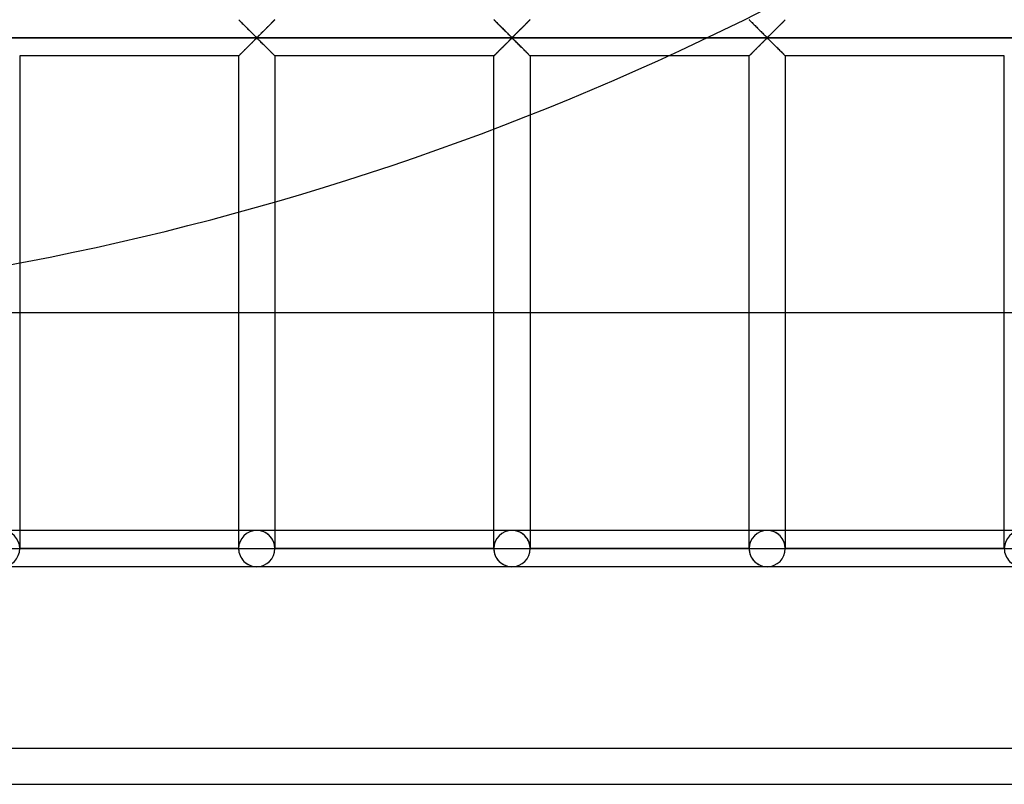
# Model space of a CAD drawing. Header units: millimetres. Extents: x -455 to 455, y -455 to 455.
# Tile 20 of 57: x 73 to 209, y -455 to -350. Entities that reach past the tile are written whole.
import ezdxf

# ---------------------------------------------------------------- set-up
doc = ezdxf.new("R2010")
doc.units = ezdxf.units.MM
doc.layers.add('MAIN-1', color=7, linetype='Continuous')
doc.layers.add('MAIN-2', color=7, linetype='Continuous')

msp = doc.modelspace()

# ---------------------------------------------------------------- linework, layer by layer
at = {"layer": 'MAIN-1'}
for p, q in [((103.13, -349.59), (103.13, -349.58)), ((103.14, -349.6), (103.13, -349.59)), ((103.17, -349.62), (103.14, -349.6)), ((103.2, -349.65), (103.17, -349.62)), ((103.24, -349.69), (103.2, -349.65)), ((103.28, -349.74), (103.24, -349.69)), ((103.34, -349.8), (103.28, -349.74)), ((103.4, -349.86), (103.34, -349.8)), ((103.47, -349.92), (103.4, -349.86)), ((103.54, -350), (103.47, -349.92)), ((103.62, -350.07), (103.54, -350)), ((103.7, -350.16), (103.62, -350.07)), ((103.78, -350.24), (103.7, -350.16)), ((103.87, -350.33), (103.78, -350.24)), ((103.96, -350.41), (103.87, -350.33)), ((104.05, -350.5), (103.96, -350.41)), ((107.29, -350.41), (107.2, -350.5)), ((107.38, -350.33), (107.29, -350.41)), ((107.47, -350.24), (107.38, -350.33)), ((107.55, -350.16), (107.47, -350.24)), ((107.63, -350.07), (107.55, -350.16)), ((107.71, -350), (107.63, -350.07)), ((107.78, -349.92), (107.71, -350)), ((107.85, -349.86), (107.78, -349.92)), ((107.91, -349.8), (107.85, -349.86)), ((107.97, -349.74), (107.91, -349.8)), ((108.01, -349.69), (107.97, -349.74)), ((108.05, -349.65), (108.01, -349.69)), ((108.08, -349.62), (108.05, -349.65)), ((108.11, -349.6), (108.08, -349.62)), ((108.12, -349.59), (108.11, -349.6)), ((108.12, -349.58), (108.12, -349.59)), ((138.34, -349.59), (138.33, -349.58)), ((138.35, -349.6), (138.34, -349.59)), ((138.37, -349.62), (138.35, -349.6)), ((138.41, -349.65), (138.37, -349.62)), ((138.44, -349.69), (138.41, -349.65)), ((138.49, -349.74), (138.44, -349.69)), ((138.55, -349.8), (138.49, -349.74)), ((138.61, -349.86), (138.55, -349.8)), ((138.68, -349.92), (138.61, -349.86)), ((138.75, -350), (138.68, -349.92)), ((138.83, -350.07), (138.75, -350)), ((138.91, -350.16), (138.83, -350.07)), ((138.99, -350.24), (138.91, -350.16)), ((139.08, -350.33), (138.99, -350.24)), ((139.17, -350.41), (139.08, -350.33)), ((139.26, -350.5), (139.17, -350.41)), ((142.5, -350.41), (142.41, -350.5)), ((142.59, -350.33), (142.5, -350.41)), ((142.68, -350.24), (142.59, -350.33)), ((142.76, -350.16), (142.68, -350.24)), ((142.84, -350.07), (142.76, -350.16)), ((142.92, -350), (142.84, -350.07)), ((142.99, -349.92), (142.92, -350)), ((143.06, -349.86), (142.99, -349.92)), ((143.12, -349.8), (143.06, -349.86)), ((143.17, -349.74), (143.12, -349.8)), ((143.22, -349.69), (143.17, -349.74)), ((143.26, -349.65), (143.22, -349.69)), ((143.29, -349.62), (143.26, -349.65)), ((143.31, -349.6), (143.29, -349.62)), ((143.33, -349.59), (143.31, -349.6)), ((143.33, -349.58), (143.33, -349.59)), ((104.14, -350.6), (104.05, -350.5)), ((104.24, -350.69), (104.14, -350.6)), ((104.33, -350.79), (104.24, -350.69)), ((104.43, -350.88), (104.33, -350.79)), ((104.52, -350.98), (104.43, -350.88)), ((104.62, -351.08), (104.52, -350.98)), ((104.72, -351.17), (104.62, -351.08)), ((104.81, -351.27), (104.72, -351.17)), ((104.9, -351.36), (104.81, -351.27)), ((105, -351.45), (104.9, -351.36)), ((105.09, -351.54), (105, -351.45)), ((105.17, -351.63), (105.09, -351.54)), ((105.26, -351.71), (105.17, -351.63)), ((105.34, -351.79), (105.26, -351.71)), ((105.42, -351.86), (105.34, -351.79)), ((105.91, -351.79), (105.83, -351.86)), ((105.99, -351.71), (105.91, -351.79)), ((106.08, -351.63), (105.99, -351.71)), ((106.16, -351.54), (106.08, -351.63)), ((106.25, -351.45), (106.16, -351.54)), ((106.35, -351.36), (106.25, -351.45)), ((106.44, -351.27), (106.35, -351.36)), ((106.53, -351.17), (106.44, -351.27)), ((106.63, -351.08), (106.53, -351.17)), ((106.73, -350.98), (106.63, -351.08)), ((106.82, -350.88), (106.73, -350.98)), ((106.92, -350.79), (106.82, -350.88)), ((107.01, -350.69), (106.92, -350.79)), ((107.11, -350.6), (107.01, -350.69)), ((107.2, -350.5), (107.11, -350.6)), ((139.35, -350.6), (139.26, -350.5)), ((139.44, -350.69), (139.35, -350.6)), ((139.54, -350.79), (139.44, -350.69)), ((139.64, -350.88), (139.54, -350.79)), ((139.73, -350.98), (139.64, -350.88)), ((139.83, -351.08), (139.73, -350.98)), ((139.93, -351.17), (139.83, -351.08)), ((140.02, -351.27), (139.93, -351.17)), ((140.11, -351.36), (140.02, -351.27)), ((140.21, -351.45), (140.11, -351.36)), ((140.3, -351.54), (140.21, -351.45)), ((140.38, -351.63), (140.3, -351.54)), ((140.47, -351.71), (140.38, -351.63)), ((140.55, -351.79), (140.47, -351.71)), ((140.63, -351.86), (140.55, -351.79)), ((141.12, -351.79), (141.04, -351.86)), ((141.2, -351.71), (141.12, -351.79)), ((141.28, -351.63), (141.2, -351.71)), ((141.37, -351.54), (141.28, -351.63)), ((141.46, -351.45), (141.37, -351.54)), ((141.55, -351.36), (141.46, -351.45)), ((141.65, -351.27), (141.55, -351.36)), ((141.74, -351.17), (141.65, -351.27)), ((141.84, -351.08), (141.74, -351.17)), ((141.93, -350.98), (141.84, -351.08)), ((142.03, -350.88), (141.93, -350.98)), ((142.13, -350.79), (142.03, -350.88)), ((142.22, -350.69), (142.13, -350.79)), ((142.32, -350.6), (142.22, -350.69)), ((142.41, -350.5), (142.32, -350.6)), ((167.74, -352.08), (58.17, -352.08)), ((104.52, -353.19), (104.62, -353.09)), ((104.62, -353.09), (104.72, -352.99)), ((104.72, -352.99), (104.81, -352.9)), ((104.81, -352.9), (104.9, -352.81)), ((104.9, -352.81), (105, -352.72)), ((105, -352.72), (105.09, -352.63)), ((105.09, -352.63), (105.17, -352.54)), ((105.17, -352.54), (105.26, -352.46)), ((105.26, -352.46), (105.34, -352.38)), ((105.34, -352.38), (105.42, -352.3)), ((105.49, -351.93), (105.42, -351.86)), ((105.42, -352.3), (105.49, -352.23)), ((105.57, -351.99), (105.49, -351.93)), ((105.49, -352.23), (105.57, -352.17)), ((105.68, -351.99), (105.57, -351.99)), ((105.57, -352.17), (105.68, -352.17)), ((105.76, -351.93), (105.68, -351.99)), ((105.68, -352.17), (105.76, -352.23)), ((105.83, -351.86), (105.76, -351.93)), ((105.76, -352.23), (105.83, -352.3)), ((105.83, -352.3), (105.91, -352.38)), ((105.91, -352.38), (105.99, -352.46)), ((105.99, -352.46), (106.08, -352.54)), ((106.08, -352.54), (106.16, -352.63)), ((106.16, -352.63), (106.25, -352.72)), ((106.25, -352.72), (106.35, -352.81)), ((106.35, -352.81), (106.44, -352.9)), ((106.44, -352.9), (106.53, -352.99)), ((106.53, -352.99), (106.63, -353.09)), ((106.63, -353.09), (106.73, -353.19)), ((139.73, -353.19), (139.83, -353.09)), ((139.83, -353.09), (139.93, -352.99)), ((139.93, -352.99), (140.02, -352.9)), ((140.02, -352.9), (140.11, -352.81)), ((140.11, -352.81), (140.21, -352.72)), ((140.21, -352.72), (140.3, -352.63)), ((140.3, -352.63), (140.38, -352.54)), ((140.38, -352.54), (140.47, -352.46)), ((140.47, -352.46), (140.55, -352.38)), ((140.55, -352.38), (140.63, -352.3)), ((140.7, -351.93), (140.63, -351.86)), ((140.63, -352.3), (140.7, -352.23)), ((140.78, -351.99), (140.7, -351.93)), ((140.7, -352.23), (140.78, -352.17)), ((140.89, -351.99), (140.78, -351.99)), ((140.78, -352.17), (140.89, -352.17)), ((140.97, -351.93), (140.89, -351.99)), ((140.89, -352.17), (140.97, -352.23)), ((141.04, -351.86), (140.97, -351.93)), ((140.97, -352.23), (141.04, -352.3)), ((141.04, -352.3), (141.12, -352.38)), ((141.12, -352.38), (141.2, -352.46)), ((141.2, -352.46), (141.28, -352.54)), ((141.28, -352.54), (141.37, -352.63)), ((141.37, -352.63), (141.46, -352.72)), ((141.46, -352.72), (141.55, -352.81)), ((141.55, -352.81), (141.65, -352.9)), ((141.65, -352.9), (141.74, -352.99)), ((141.74, -352.99), (141.84, -353.09)), ((141.84, -353.09), (141.93, -353.19)), ((103.17, -354.54), (103.2, -354.51)), ((103.2, -354.51), (103.24, -354.47)), ((103.24, -354.47), (103.28, -354.43)), ((103.28, -354.43), (103.34, -354.37)), ((103.34, -354.37), (103.4, -354.31)), ((103.4, -354.31), (103.47, -354.24)), ((103.47, -354.24), (103.54, -354.17)), ((103.54, -354.17), (103.62, -354.09)), ((103.62, -354.09), (103.7, -354.01)), ((103.7, -354.01), (103.78, -353.93)), ((103.78, -353.93), (103.87, -353.84)), ((103.87, -353.84), (103.96, -353.75)), ((103.96, -353.75), (104.05, -353.66)), ((104.05, -353.66), (104.14, -353.57)), ((104.14, -353.57), (104.24, -353.47)), ((104.24, -353.47), (104.33, -353.38)), ((104.33, -353.38), (104.43, -353.28)), ((104.43, -353.28), (104.52, -353.19)), ((106.73, -353.19), (106.82, -353.28)), ((106.82, -353.28), (106.92, -353.38)), ((106.92, -353.38), (107.01, -353.47)), ((107.01, -353.47), (107.11, -353.57)), ((107.11, -353.57), (107.2, -353.66)), ((107.2, -353.66), (107.29, -353.75)), ((107.29, -353.75), (107.38, -353.84)), ((107.38, -353.84), (107.47, -353.93)), ((107.47, -353.93), (107.55, -354.01)), ((107.55, -354.01), (107.63, -354.09)), ((107.63, -354.09), (107.71, -354.17)), ((107.71, -354.17), (107.78, -354.24)), ((107.78, -354.24), (107.85, -354.31)), ((107.85, -354.31), (107.91, -354.37)), ((107.91, -354.37), (107.97, -354.43)), ((107.97, -354.43), (108.01, -354.47)), ((108.01, -354.47), (108.05, -354.51)), ((108.05, -354.51), (108.08, -354.54)), ((138.37, -354.54), (138.41, -354.51)), ((138.41, -354.51), (138.44, -354.47)), ((138.44, -354.47), (138.49, -354.43)), ((138.49, -354.43), (138.55, -354.37)), ((138.55, -354.37), (138.61, -354.31)), ((138.61, -354.31), (138.68, -354.24)), ((138.68, -354.24), (138.75, -354.17)), ((138.75, -354.17), (138.83, -354.09)), ((138.83, -354.09), (138.91, -354.01)), ((138.91, -354.01), (138.99, -353.93)), ((138.99, -353.93), (139.08, -353.84)), ((139.08, -353.84), (139.17, -353.75)), ((139.17, -353.75), (139.26, -353.66)), ((139.26, -353.66), (139.35, -353.57)), ((139.35, -353.57), (139.44, -353.47)), ((139.44, -353.47), (139.54, -353.38)), ((139.54, -353.38), (139.64, -353.28)), ((139.64, -353.28), (139.73, -353.19)), ((141.93, -353.19), (142.03, -353.28)), ((142.03, -353.28), (142.13, -353.38)), ((142.13, -353.38), (142.22, -353.47)), ((142.22, -353.47), (142.32, -353.57)), ((142.32, -353.57), (142.41, -353.66)), ((142.41, -353.66), (142.5, -353.75)), ((142.5, -353.75), (142.59, -353.84)), ((142.59, -353.84), (142.68, -353.93)), ((142.68, -353.93), (142.76, -354.01)), ((142.76, -354.01), (142.84, -354.09)), ((142.84, -354.09), (142.92, -354.17)), ((142.92, -354.17), (142.99, -354.24)), ((142.99, -354.24), (143.06, -354.31)), ((143.06, -354.31), (143.12, -354.37)), ((143.12, -354.37), (143.17, -354.43)), ((143.17, -354.43), (143.22, -354.47)), ((143.22, -354.47), (143.26, -354.51)), ((143.26, -354.51), (143.29, -354.54)), ((72.92, -354.58), (72.92, -383.12)), ((103.13, -354.58), (72.92, -354.58)), ((103.13, -354.58), (103.14, -354.57)), ((103.13, -354.58), (103.13, -354.58)), ((103.13, -376.12), (103.13, -354.58)), ((103.14, -354.57), (103.17, -354.54)), ((108.08, -354.54), (108.11, -354.57)), ((108.11, -354.57), (108.12, -354.58)), ((108.12, -354.58), (108.12, -374.71)), ((108.12, -354.58), (108.12, -354.58)), ((138.33, -354.58), (108.12, -354.58)), ((138.33, -354.58), (138.34, -354.58)), ((138.33, -364.64), (138.33, -354.58)), ((138.34, -354.58), (138.35, -354.57)), ((138.35, -354.57), (138.37, -354.54)), ((143.29, -354.54), (143.31, -354.57)), ((143.31, -354.57), (143.33, -354.58)), ((143.33, -354.58), (143.33, -362.71)), ((143.33, -354.58), (143.33, -354.58)), ((162.39, -354.58), (143.33, -354.58)), ((390, -390), (-390, -390)), ((-455, -455), (455, -455))]:
    msp.add_line(p, q, dxfattribs=at)
msp.add_arc((0, 0), 390, 239.2812, 300.7188, dxfattribs=at)
at = {"layer": 'MAIN-2'}
for p, q in [((103.13, -349.58), (103.13, -349.59)), ((103.13, -349.59), (103.15, -349.61)), ((103.15, -349.61), (103.19, -349.64)), ((103.19, -349.64), (103.23, -349.69)), ((103.23, -349.69), (103.29, -349.75)), ((103.29, -349.75), (103.36, -349.82)), ((103.36, -349.82), (103.45, -349.9)), ((103.45, -349.9), (103.53, -349.99)), ((103.53, -349.99), (103.63, -350.09)), ((103.63, -350.09), (103.73, -350.19)), ((103.73, -350.19), (103.84, -350.3)), ((103.84, -350.3), (103.95, -350.4)), ((103.95, -350.4), (104.06, -350.52)), ((107.23, -350.48), (107.3, -350.41)), ((107.3, -350.41), (107.36, -350.35)), ((107.36, -350.35), (107.42, -350.29)), ((107.42, -350.29), (107.48, -350.23)), ((107.48, -350.23), (107.54, -350.17)), ((107.54, -350.17), (107.6, -350.11)), ((107.6, -350.11), (107.66, -350.05)), ((107.66, -350.05), (107.71, -350)), ((107.71, -350), (107.76, -349.94)), ((107.76, -349.94), (107.81, -349.89)), ((107.81, -349.89), (107.86, -349.85)), ((107.86, -349.85), (107.9, -349.8)), ((107.9, -349.8), (107.94, -349.76)), ((107.94, -349.76), (107.98, -349.73)), ((107.98, -349.73), (108.01, -349.69)), ((108.01, -349.69), (108.04, -349.66)), ((108.04, -349.66), (108.07, -349.64)), ((108.07, -349.64), (108.09, -349.62)), ((108.09, -349.62), (108.1, -349.6)), ((108.1, -349.6), (108.11, -349.59)), ((108.11, -349.59), (108.12, -349.59)), ((108.12, -349.59), (108.12, -349.58)), ((138.33, -349.58), (138.34, -349.59)), ((138.34, -349.59), (138.36, -349.61)), ((138.36, -349.61), (138.4, -349.64)), ((138.4, -349.64), (138.44, -349.69)), ((138.44, -349.69), (138.5, -349.75)), ((138.5, -349.75), (138.57, -349.82)), ((138.57, -349.82), (138.65, -349.9)), ((138.65, -349.9), (138.74, -349.99)), ((138.74, -349.99), (138.84, -350.09)), ((138.84, -350.09), (138.94, -350.19)), ((138.94, -350.19), (139.05, -350.3)), ((139.05, -350.3), (139.16, -350.4)), ((139.16, -350.4), (139.27, -350.52)), ((142.44, -350.48), (142.5, -350.41)), ((142.5, -350.41), (142.57, -350.35)), ((142.57, -350.35), (142.63, -350.29)), ((142.63, -350.29), (142.69, -350.23)), ((142.69, -350.23), (142.75, -350.17)), ((142.75, -350.17), (142.81, -350.11)), ((142.81, -350.11), (142.86, -350.05)), ((142.86, -350.05), (142.92, -350)), ((142.92, -350), (142.97, -349.94)), ((142.97, -349.94), (143.02, -349.89)), ((143.02, -349.89), (143.07, -349.85)), ((143.07, -349.85), (143.11, -349.8)), ((143.11, -349.8), (143.15, -349.76)), ((143.15, -349.76), (143.19, -349.73)), ((143.19, -349.73), (143.22, -349.69)), ((143.22, -349.69), (143.25, -349.66)), ((143.25, -349.66), (143.28, -349.64)), ((143.28, -349.64), (143.3, -349.62)), ((143.3, -349.62), (143.31, -349.6)), ((143.31, -349.6), (143.32, -349.59)), ((143.32, -349.59), (143.33, -349.59)), ((143.33, -349.59), (143.33, -349.58)), ((173.55, -349.59), (173.54, -349.58)), ((173.54, -349.58), (173.55, -349.59)), ((173.56, -349.6), (173.55, -349.59)), ((173.55, -349.59), (173.57, -349.61)), ((173.58, -349.62), (173.56, -349.6)), ((173.57, -349.61), (173.6, -349.64)), ((173.61, -349.65), (173.58, -349.62)), ((173.6, -349.64), (173.65, -349.69)), ((173.65, -349.69), (173.61, -349.65)), ((173.7, -349.74), (173.65, -349.69)), ((173.65, -349.69), (173.71, -349.75)), ((173.75, -349.8), (173.7, -349.74)), ((173.71, -349.75), (173.78, -349.82)), ((173.82, -349.86), (173.75, -349.8)), ((173.78, -349.82), (173.86, -349.9)), ((173.88, -349.92), (173.82, -349.86)), ((173.86, -349.9), (173.95, -349.99)), ((173.96, -350), (173.88, -349.92)), ((173.95, -349.99), (174.05, -350.09)), ((174.03, -350.07), (173.96, -350)), ((174.12, -350.16), (174.03, -350.07)), ((174.05, -350.09), (174.15, -350.19)), ((174.2, -350.24), (174.12, -350.16)), ((174.15, -350.19), (174.26, -350.3)), ((174.29, -350.33), (174.2, -350.24)), ((174.26, -350.3), (174.36, -350.4)), ((174.37, -350.41), (174.29, -350.33)), ((174.36, -350.4), (174.48, -350.52)), ((174.46, -350.5), (174.37, -350.41)), ((177.71, -350.41), (177.62, -350.5)), ((177.65, -350.48), (177.71, -350.41)), ((177.8, -350.33), (177.71, -350.41)), ((177.71, -350.41), (177.78, -350.35)), ((177.78, -350.35), (177.84, -350.29)), ((177.88, -350.24), (177.8, -350.33)), ((177.84, -350.29), (177.9, -350.23)), ((177.97, -350.16), (177.88, -350.24)), ((177.9, -350.23), (177.96, -350.17)), ((177.96, -350.17), (178.02, -350.11)), ((178.05, -350.07), (177.97, -350.16)), ((178.02, -350.11), (178.07, -350.05)), ((178.13, -350), (178.05, -350.07)), ((178.07, -350.05), (178.13, -350)), ((178.2, -349.92), (178.13, -350)), ((178.13, -350), (178.18, -349.94)), ((178.18, -349.94), (178.23, -349.89)), ((178.27, -349.86), (178.2, -349.92)), ((178.23, -349.89), (178.28, -349.85)), ((178.33, -349.8), (178.27, -349.86)), ((178.28, -349.85), (178.32, -349.8)), ((178.32, -349.8), (178.36, -349.76)), ((178.38, -349.74), (178.33, -349.8)), ((178.36, -349.76), (178.4, -349.73)), ((178.43, -349.69), (178.38, -349.74)), ((178.4, -349.73), (178.43, -349.69)), ((178.47, -349.65), (178.43, -349.69)), ((178.43, -349.69), (178.46, -349.66)), ((178.46, -349.66), (178.48, -349.64)), ((178.5, -349.62), (178.47, -349.65)), ((178.48, -349.64), (178.5, -349.62)), ((178.52, -349.6), (178.5, -349.62)), ((178.5, -349.62), (178.52, -349.6)), ((178.54, -349.59), (178.52, -349.6)), ((178.52, -349.6), (178.53, -349.59)), ((178.53, -349.59), (178.54, -349.59)), ((178.54, -349.58), (178.54, -349.59)), ((178.54, -349.59), (178.54, -349.58)), ((104.06, -350.52), (104.18, -350.63)), ((104.18, -350.63), (104.29, -350.75)), ((104.29, -350.75), (104.41, -350.87)), ((104.41, -350.87), (104.53, -350.99)), ((104.53, -350.99), (104.65, -351.11)), ((104.65, -351.11), (104.77, -351.23)), ((104.77, -351.23), (104.89, -351.34)), ((104.89, -351.34), (105, -351.46)), ((105, -351.46), (105.11, -351.57)), ((105.11, -351.57), (105.22, -351.67)), ((105.22, -351.67), (105.32, -351.77)), ((105.32, -351.77), (105.42, -351.86)), ((105.86, -351.84), (105.92, -351.78)), ((105.92, -351.78), (105.97, -351.73)), ((105.97, -351.73), (106.03, -351.67)), ((106.03, -351.67), (106.09, -351.61)), ((106.09, -351.61), (106.16, -351.55)), ((106.16, -351.55), (106.22, -351.49)), ((106.22, -351.49), (106.28, -351.42)), ((106.28, -351.42), (106.35, -351.35)), ((106.35, -351.35), (106.42, -351.29)), ((106.42, -351.29), (106.48, -351.22)), ((106.48, -351.22), (106.55, -351.15)), ((106.55, -351.15), (106.62, -351.09)), ((106.62, -351.09), (106.69, -351.02)), ((106.69, -351.02), (106.76, -350.95)), ((106.76, -350.95), (106.83, -350.88)), ((106.83, -350.88), (106.9, -350.81)), ((106.9, -350.81), (106.96, -350.74)), ((106.96, -350.74), (107.03, -350.67)), ((107.03, -350.67), (107.1, -350.61)), ((107.1, -350.61), (107.17, -350.54)), ((107.17, -350.54), (107.23, -350.48)), ((139.27, -350.52), (139.38, -350.63)), ((139.38, -350.63), (139.5, -350.75)), ((139.5, -350.75), (139.62, -350.87)), ((139.62, -350.87), (139.74, -350.99)), ((139.74, -350.99), (139.86, -351.11)), ((139.86, -351.11), (139.98, -351.23)), ((139.98, -351.23), (140.1, -351.34)), ((140.1, -351.34), (140.21, -351.46)), ((140.21, -351.46), (140.32, -351.57)), ((140.32, -351.57), (140.43, -351.67)), ((140.43, -351.67), (140.53, -351.77)), ((140.53, -351.77), (140.63, -351.86)), ((141.07, -351.84), (141.12, -351.78)), ((141.12, -351.78), (141.18, -351.73)), ((141.18, -351.73), (141.24, -351.67)), ((141.24, -351.67), (141.3, -351.61)), ((141.3, -351.61), (141.36, -351.55)), ((141.36, -351.55), (141.43, -351.49)), ((141.43, -351.49), (141.49, -351.42)), ((141.49, -351.42), (141.56, -351.35)), ((141.56, -351.35), (141.62, -351.29)), ((141.62, -351.29), (141.69, -351.22)), ((141.69, -351.22), (141.76, -351.15)), ((141.76, -351.15), (141.83, -351.09)), ((141.83, -351.09), (141.9, -351.02)), ((141.9, -351.02), (141.97, -350.95)), ((141.97, -350.95), (142.03, -350.88)), ((142.03, -350.88), (142.1, -350.81)), ((142.1, -350.81), (142.17, -350.74)), ((142.17, -350.74), (142.24, -350.67)), ((142.24, -350.67), (142.31, -350.61)), ((142.31, -350.61), (142.37, -350.54)), ((142.37, -350.54), (142.44, -350.48)), ((174.56, -350.6), (174.46, -350.5)), ((174.48, -350.52), (174.59, -350.63)), ((174.65, -350.69), (174.56, -350.6)), ((174.59, -350.63), (174.71, -350.75)), ((174.75, -350.79), (174.65, -350.69)), ((174.71, -350.75), (174.83, -350.87)), ((174.84, -350.88), (174.75, -350.79)), ((174.83, -350.87), (174.95, -350.99)), ((174.94, -350.98), (174.84, -350.88)), ((175.04, -351.08), (174.94, -350.98)), ((174.95, -350.99), (175.07, -351.11)), ((175.13, -351.17), (175.04, -351.08)), ((175.07, -351.11), (175.19, -351.23)), ((175.23, -351.27), (175.13, -351.17)), ((175.19, -351.23), (175.3, -351.34)), ((175.32, -351.36), (175.23, -351.27)), ((175.3, -351.34), (175.42, -351.46)), ((175.41, -351.45), (175.32, -351.36)), ((175.5, -351.54), (175.41, -351.45)), ((175.42, -351.46), (175.53, -351.57)), ((175.59, -351.63), (175.5, -351.54)), ((175.53, -351.57), (175.64, -351.67)), ((175.68, -351.71), (175.59, -351.63)), ((175.64, -351.67), (175.74, -351.77)), ((175.76, -351.79), (175.68, -351.71)), ((175.74, -351.77), (175.83, -351.86)), ((175.83, -351.86), (175.76, -351.79)), ((176.33, -351.79), (176.25, -351.86)), ((176.28, -351.84), (176.33, -351.78)), ((176.41, -351.71), (176.33, -351.79)), ((176.33, -351.78), (176.39, -351.73)), ((176.39, -351.73), (176.45, -351.67)), ((176.49, -351.63), (176.41, -351.71)), ((176.45, -351.67), (176.51, -351.61)), ((176.58, -351.54), (176.49, -351.63)), ((176.51, -351.61), (176.57, -351.55)), ((176.57, -351.55), (176.64, -351.49)), ((176.67, -351.45), (176.58, -351.54)), ((176.64, -351.49), (176.7, -351.42)), ((176.76, -351.36), (176.67, -351.45)), ((176.7, -351.42), (176.77, -351.35)), ((176.86, -351.27), (176.76, -351.36)), ((176.77, -351.35), (176.83, -351.29)), ((176.83, -351.29), (176.9, -351.22)), ((176.95, -351.17), (176.86, -351.27)), ((176.9, -351.22), (176.97, -351.15)), ((177.05, -351.08), (176.95, -351.17)), ((176.97, -351.15), (177.04, -351.09)), ((177.04, -351.09), (177.1, -351.02)), ((177.14, -350.98), (177.05, -351.08)), ((177.1, -351.02), (177.17, -350.95)), ((177.24, -350.88), (177.14, -350.98)), ((177.17, -350.95), (177.24, -350.88)), ((177.34, -350.79), (177.24, -350.88)), ((177.24, -350.88), (177.31, -350.81)), ((177.31, -350.81), (177.38, -350.74)), ((177.43, -350.69), (177.34, -350.79)), ((177.38, -350.74), (177.45, -350.67)), ((177.53, -350.6), (177.43, -350.69)), ((177.45, -350.67), (177.52, -350.61)), ((177.52, -350.61), (177.58, -350.54)), ((177.62, -350.5), (177.53, -350.6)), ((177.58, -350.54), (177.65, -350.48)), ((-422.5, -352.08), (422.5, -352.08)), ((104.56, -353.15), (104.49, -353.22)), ((104.63, -353.08), (104.56, -353.15)), ((104.7, -353.01), (104.63, -353.08)), ((104.77, -352.94), (104.7, -353.01)), ((104.83, -352.88), (104.77, -352.94)), ((104.9, -352.81), (104.83, -352.88)), ((104.97, -352.75), (104.9, -352.81)), ((105.03, -352.68), (104.97, -352.75)), ((105.09, -352.62), (105.03, -352.68)), ((105.16, -352.56), (105.09, -352.62)), ((105.22, -352.5), (105.16, -352.56)), ((105.28, -352.44), (105.22, -352.5)), ((105.33, -352.38), (105.28, -352.44)), ((105.39, -352.33), (105.33, -352.38)), ((105.44, -352.28), (105.39, -352.33)), ((105.42, -351.86), (105.51, -351.95)), ((105.5, -352.23), (105.44, -352.28)), ((105.55, -352.19), (105.5, -352.23)), ((105.51, -351.95), (105.62, -352.01)), ((105.62, -352.15), (105.55, -352.19)), ((105.62, -352.01), (105.7, -351.98)), ((105.74, -352.22), (105.62, -352.15)), ((105.7, -351.98), (105.75, -351.94)), ((105.83, -352.3), (105.74, -352.22)), ((105.75, -351.94), (105.81, -351.89)), ((105.81, -351.89), (105.86, -351.84)), ((105.93, -352.39), (105.83, -352.3)), ((106.03, -352.49), (105.93, -352.39)), ((106.14, -352.6), (106.03, -352.49)), ((106.25, -352.71), (106.14, -352.6)), ((106.36, -352.82), (106.25, -352.71)), ((106.48, -352.94), (106.36, -352.82)), ((106.6, -353.06), (106.48, -352.94)), ((106.72, -353.18), (106.6, -353.06)), ((139.77, -353.15), (139.7, -353.22)), ((139.84, -353.08), (139.77, -353.15)), ((139.91, -353.01), (139.84, -353.08)), ((139.97, -352.94), (139.91, -353.01)), ((140.04, -352.88), (139.97, -352.94)), ((140.11, -352.81), (140.04, -352.88)), ((140.17, -352.75), (140.11, -352.81)), ((140.24, -352.68), (140.17, -352.75)), ((140.3, -352.62), (140.24, -352.68)), ((140.37, -352.56), (140.3, -352.62)), ((140.43, -352.5), (140.37, -352.56)), ((140.49, -352.44), (140.43, -352.5)), ((140.54, -352.38), (140.49, -352.44)), ((140.6, -352.33), (140.54, -352.38)), ((140.65, -352.28), (140.6, -352.33)), ((140.63, -351.86), (140.72, -351.95)), ((140.71, -352.23), (140.65, -352.28)), ((140.76, -352.19), (140.71, -352.23)), ((140.72, -351.95), (140.83, -352.01)), ((140.83, -352.15), (140.76, -352.19)), ((140.83, -352.01), (140.91, -351.98)), ((140.95, -352.22), (140.83, -352.15)), ((140.91, -351.98), (140.96, -351.94)), ((141.04, -352.3), (140.95, -352.22)), ((140.96, -351.94), (141.01, -351.89)), ((141.01, -351.89), (141.07, -351.84)), ((141.14, -352.39), (141.04, -352.3)), ((141.24, -352.49), (141.14, -352.39)), ((141.34, -352.6), (141.24, -352.49)), ((141.46, -352.71), (141.34, -352.6)), ((141.57, -352.82), (141.46, -352.71)), ((141.69, -352.94), (141.57, -352.82)), ((141.8, -353.06), (141.69, -352.94)), ((141.92, -353.18), (141.8, -353.06)), ((420, -352.08), (167.74, -352.08)), ((174.98, -353.15), (174.91, -353.22)), ((174.94, -353.19), (175.04, -353.09)), ((175.05, -353.08), (174.98, -353.15)), ((175.04, -353.09), (175.13, -352.99)), ((175.12, -353.01), (175.05, -353.08)), ((175.18, -352.94), (175.12, -353.01)), ((175.13, -352.99), (175.23, -352.9)), ((175.25, -352.88), (175.18, -352.94)), ((175.23, -352.9), (175.32, -352.81)), ((175.32, -352.81), (175.25, -352.88)), ((175.32, -352.81), (175.41, -352.72)), ((175.38, -352.75), (175.32, -352.81)), ((175.45, -352.68), (175.38, -352.75)), ((175.41, -352.72), (175.5, -352.63)), ((175.51, -352.62), (175.45, -352.68)), ((175.5, -352.63), (175.59, -352.54)), ((175.57, -352.56), (175.51, -352.62)), ((175.63, -352.5), (175.57, -352.56)), ((175.59, -352.54), (175.68, -352.46)), ((175.69, -352.44), (175.63, -352.5)), ((175.68, -352.46), (175.76, -352.38)), ((175.75, -352.38), (175.69, -352.44)), ((175.81, -352.33), (175.75, -352.38)), ((175.76, -352.38), (175.83, -352.3)), ((175.86, -352.28), (175.81, -352.33)), ((175.91, -351.93), (175.83, -351.86)), ((175.83, -351.86), (175.93, -351.95)), ((175.83, -352.3), (175.91, -352.23)), ((175.91, -352.23), (175.86, -352.28)), ((175.99, -351.99), (175.91, -351.93)), ((175.91, -352.23), (175.99, -352.17)), ((175.97, -352.19), (175.91, -352.23)), ((175.93, -351.95), (176.04, -352.01)), ((176.04, -352.15), (175.97, -352.19)), ((176.1, -351.99), (175.99, -351.99)), ((175.99, -352.17), (176.1, -352.17)), ((176.04, -352.01), (176.11, -351.98)), ((176.16, -352.22), (176.04, -352.15)), ((176.18, -351.93), (176.1, -351.99)), ((176.1, -352.17), (176.18, -352.23)), ((176.11, -351.98), (176.17, -351.94)), ((176.25, -352.3), (176.16, -352.22)), ((176.17, -351.94), (176.22, -351.89)), ((176.25, -351.86), (176.18, -351.93)), ((176.18, -352.23), (176.25, -352.3)), ((176.22, -351.89), (176.28, -351.84)), ((176.25, -352.3), (176.33, -352.38)), ((176.35, -352.39), (176.25, -352.3)), ((176.33, -352.38), (176.41, -352.46)), ((176.45, -352.49), (176.35, -352.39)), ((176.41, -352.46), (176.49, -352.54)), ((176.55, -352.6), (176.45, -352.49)), ((176.49, -352.54), (176.58, -352.63)), ((176.66, -352.71), (176.55, -352.6)), ((176.58, -352.63), (176.67, -352.72)), ((176.78, -352.82), (176.66, -352.71)), ((176.67, -352.72), (176.76, -352.81)), ((176.76, -352.81), (176.86, -352.9)), ((176.9, -352.94), (176.78, -352.82)), ((176.86, -352.9), (176.95, -352.99)), ((177.01, -353.06), (176.9, -352.94)), ((176.95, -352.99), (177.05, -353.09)), ((177.13, -353.18), (177.01, -353.06)), ((177.05, -353.09), (177.14, -353.19)), ((103.18, -354.53), (103.16, -354.55)), ((103.21, -354.5), (103.18, -354.53)), ((103.24, -354.47), (103.21, -354.5)), ((103.27, -354.44), (103.24, -354.47)), ((103.31, -354.4), (103.27, -354.44)), ((103.35, -354.36), (103.31, -354.4)), ((103.39, -354.32), (103.35, -354.36)), ((103.44, -354.27), (103.39, -354.32)), ((103.49, -354.22), (103.44, -354.27)), ((103.54, -354.17), (103.49, -354.22)), ((103.59, -354.12), (103.54, -354.17)), ((103.65, -354.06), (103.59, -354.12)), ((103.71, -354), (103.65, -354.06)), ((103.77, -353.94), (103.71, -354)), ((103.83, -353.88), (103.77, -353.94)), ((103.89, -353.82), (103.83, -353.88)), ((103.95, -353.76), (103.89, -353.82)), ((104.02, -353.69), (103.95, -353.76)), ((104.08, -353.63), (104.02, -353.69)), ((104.15, -353.56), (104.08, -353.63)), ((104.22, -353.49), (104.15, -353.56)), ((104.29, -353.42), (104.22, -353.49)), ((104.35, -353.36), (104.29, -353.42)), ((104.42, -353.29), (104.35, -353.36)), ((104.49, -353.22), (104.42, -353.29)), ((106.84, -353.3), (106.72, -353.18)), ((106.96, -353.42), (106.84, -353.3)), ((107.07, -353.53), (106.96, -353.42)), ((107.19, -353.65), (107.07, -353.53)), ((107.3, -353.76), (107.19, -353.65)), ((107.41, -353.87), (107.3, -353.76)), ((107.52, -353.98), (107.41, -353.87)), ((107.62, -354.08), (107.52, -353.98)), ((107.72, -354.17), (107.62, -354.08)), ((107.8, -354.26), (107.72, -354.17)), ((107.89, -354.34), (107.8, -354.26)), ((107.96, -354.42), (107.89, -354.34)), ((108.02, -354.47), (107.96, -354.42)), ((108.06, -354.52), (108.02, -354.47)), ((108.1, -354.56), (108.06, -354.52)), ((138.39, -354.53), (138.37, -354.55)), ((138.42, -354.5), (138.39, -354.53)), ((138.44, -354.47), (138.42, -354.5)), ((138.48, -354.44), (138.44, -354.47)), ((138.51, -354.4), (138.48, -354.44)), ((138.55, -354.36), (138.51, -354.4)), ((138.6, -354.32), (138.55, -354.36)), ((138.64, -354.27), (138.6, -354.32)), ((138.69, -354.22), (138.64, -354.27)), ((138.75, -354.17), (138.69, -354.22)), ((138.8, -354.12), (138.75, -354.17)), ((138.86, -354.06), (138.8, -354.12)), ((138.92, -354), (138.86, -354.06)), ((138.98, -353.94), (138.92, -354)), ((139.04, -353.88), (138.98, -353.94)), ((139.1, -353.82), (139.04, -353.88)), ((139.16, -353.76), (139.1, -353.82)), ((139.23, -353.69), (139.16, -353.76)), ((139.29, -353.63), (139.23, -353.69)), ((139.36, -353.56), (139.29, -353.63)), ((139.43, -353.49), (139.36, -353.56)), ((139.49, -353.42), (139.43, -353.49)), ((139.56, -353.36), (139.49, -353.42)), ((139.63, -353.29), (139.56, -353.36)), ((139.7, -353.22), (139.63, -353.29)), ((142.04, -353.3), (141.92, -353.18)), ((142.16, -353.42), (142.04, -353.3)), ((142.28, -353.53), (142.16, -353.42)), ((142.4, -353.65), (142.28, -353.53)), ((142.51, -353.76), (142.4, -353.65)), ((142.62, -353.87), (142.51, -353.76)), ((142.73, -353.98), (142.62, -353.87)), ((142.83, -354.08), (142.73, -353.98)), ((142.92, -354.17), (142.83, -354.08)), ((143.01, -354.26), (142.92, -354.17)), ((143.09, -354.34), (143.01, -354.26)), ((143.16, -354.42), (143.09, -354.34)), ((143.22, -354.47), (143.16, -354.42)), ((143.27, -354.52), (143.22, -354.47)), ((143.3, -354.56), (143.27, -354.52)), ((173.58, -354.54), (173.61, -354.51)), ((173.6, -354.53), (173.58, -354.55)), ((173.62, -354.5), (173.6, -354.53)), ((173.61, -354.51), (173.65, -354.47)), ((173.65, -354.47), (173.62, -354.5)), ((173.65, -354.47), (173.7, -354.43)), ((173.69, -354.44), (173.65, -354.47)), ((173.72, -354.4), (173.69, -354.44)), ((173.7, -354.43), (173.75, -354.37)), ((173.76, -354.36), (173.72, -354.4)), ((173.75, -354.37), (173.82, -354.31)), ((173.81, -354.32), (173.76, -354.36)), ((173.85, -354.27), (173.81, -354.32)), ((173.82, -354.31), (173.88, -354.24)), ((173.9, -354.22), (173.85, -354.27)), ((173.88, -354.24), (173.96, -354.17)), ((173.96, -354.17), (173.9, -354.22)), ((173.96, -354.17), (174.03, -354.09)), ((174.01, -354.12), (173.96, -354.17)), ((174.07, -354.06), (174.01, -354.12)), ((174.03, -354.09), (174.12, -354.01)), ((174.13, -354), (174.07, -354.06)), ((174.12, -354.01), (174.2, -353.93)), ((174.19, -353.94), (174.13, -354)), ((174.25, -353.88), (174.19, -353.94)), ((174.2, -353.93), (174.29, -353.84)), ((174.31, -353.82), (174.25, -353.88)), ((174.29, -353.84), (174.37, -353.75)), ((174.37, -353.76), (174.31, -353.82)), ((174.37, -353.75), (174.46, -353.66)), ((174.43, -353.69), (174.37, -353.76)), ((174.5, -353.63), (174.43, -353.69)), ((174.46, -353.66), (174.56, -353.57)), ((174.57, -353.56), (174.5, -353.63)), ((174.56, -353.57), (174.65, -353.47)), ((174.63, -353.49), (174.57, -353.56)), ((174.7, -353.42), (174.63, -353.49)), ((174.65, -353.47), (174.75, -353.38)), ((174.77, -353.36), (174.7, -353.42)), ((174.75, -353.38), (174.84, -353.28)), ((174.84, -353.29), (174.77, -353.36)), ((174.84, -353.28), (174.94, -353.19)), ((174.91, -353.22), (174.84, -353.29)), ((177.25, -353.3), (177.13, -353.18)), ((177.14, -353.19), (177.24, -353.28)), ((177.24, -353.28), (177.34, -353.38)), ((177.37, -353.42), (177.25, -353.3)), ((177.34, -353.38), (177.43, -353.47)), ((177.49, -353.53), (177.37, -353.42)), ((177.43, -353.47), (177.53, -353.57)), ((177.61, -353.65), (177.49, -353.53)), ((177.53, -353.57), (177.62, -353.66)), ((177.72, -353.76), (177.61, -353.65)), ((177.62, -353.66), (177.71, -353.75)), ((177.71, -353.75), (177.8, -353.84)), ((177.83, -353.87), (177.72, -353.76)), ((177.8, -353.84), (177.88, -353.93)), ((177.93, -353.98), (177.83, -353.87)), ((177.88, -353.93), (177.97, -354.01)), ((178.04, -354.08), (177.93, -353.98)), ((177.97, -354.01), (178.05, -354.09)), ((178.13, -354.17), (178.04, -354.08)), ((178.05, -354.09), (178.13, -354.17)), ((178.13, -354.17), (178.2, -354.24)), ((178.22, -354.26), (178.13, -354.17)), ((178.2, -354.24), (178.27, -354.31)), ((178.3, -354.34), (178.22, -354.26)), ((178.27, -354.31), (178.33, -354.37)), ((178.37, -354.42), (178.3, -354.34)), ((178.33, -354.37), (178.38, -354.43)), ((178.43, -354.47), (178.37, -354.42)), ((178.38, -354.43), (178.43, -354.47)), ((178.43, -354.47), (178.47, -354.51)), ((178.48, -354.52), (178.43, -354.47)), ((178.47, -354.51), (178.5, -354.54)), ((178.51, -354.56), (178.48, -354.52)), ((103.14, -354.57), (103.13, -354.58)), ((103.13, -354.58), (103.13, -354.58)), ((103.15, -354.56), (103.14, -354.57)), ((103.16, -354.55), (103.15, -354.56)), ((108.12, -354.58), (108.1, -354.56)), ((108.12, -354.58), (108.12, -354.58)), ((138.34, -354.58), (138.33, -354.58)), ((138.35, -354.56), (138.34, -354.57)), ((138.34, -354.57), (138.34, -354.58)), ((138.37, -354.55), (138.35, -354.56)), ((143.33, -354.58), (143.3, -354.56)), ((143.33, -354.58), (143.33, -354.58)), ((173.54, -354.58), (162.39, -354.58)), ((173.55, -354.57), (173.54, -354.58)), ((173.54, -354.58), (173.55, -354.58)), ((173.54, -422.5), (173.54, -354.58)), ((173.54, -354.58), (173.54, -354.58)), ((173.56, -354.56), (173.55, -354.57)), ((173.55, -354.58), (173.56, -354.57)), ((173.56, -354.57), (173.58, -354.54)), ((173.58, -354.55), (173.56, -354.56)), ((178.5, -354.54), (178.52, -354.57)), ((178.53, -354.58), (178.51, -354.56)), ((178.52, -354.57), (178.54, -354.58)), ((178.54, -354.58), (178.53, -354.58)), ((178.54, -354.58), (178.54, -422.5)), ((178.54, -354.58), (178.54, -354.58)), ((208.75, -354.58), (178.54, -354.58)), ((208.75, -422.5), (208.75, -354.58)), ((143.33, -362.71), (143.33, -422.5)), ((138.33, -422.5), (138.33, -364.64)), ((108.12, -374.71), (108.12, -422.5)), ((103.13, -422.5), (103.13, -376.12)), ((72.92, -383.12), (72.92, -422.5)), ((105.62, -420), (70.42, -420)), ((105.62, -420), (70.42, -420)), ((140.83, -420), (105.62, -420)), ((140.83, -420), (105.62, -420)), ((176.04, -420), (140.83, -420)), ((176.04, -420), (140.83, -420)), ((211.25, -420), (176.04, -420)), ((211.25, -420), (176.04, -420)), ((70.42, -422.5), (72.92, -422.5)), ((72.92, -422.5), (72.92, -422.5)), ((72.92, -422.5), (72.92, -422.5)), ((72.92, -422.5), (103.13, -422.5)), ((103.13, -422.5), (72.92, -422.5)), ((72.92, -422.5), (72.92, -422.5)), ((72.92, -422.5), (103.13, -422.5)), ((103.13, -422.5), (72.92, -422.5)), ((103.13, -422.5), (103.13, -422.5)), ((103.13, -422.5), (103.13, -422.5)), ((103.13, -422.5), (103.13, -422.5)), ((103.13, -422.5), (105.62, -422.5)), ((105.62, -422.5), (108.12, -422.5)), ((108.12, -422.5), (108.12, -422.5)), ((108.12, -422.5), (108.12, -422.5)), ((108.12, -422.5), (138.33, -422.5)), ((138.33, -422.5), (108.12, -422.5)), ((108.12, -422.5), (108.12, -422.5)), ((108.12, -422.5), (138.33, -422.5)), ((138.33, -422.5), (108.12, -422.5)), ((138.33, -422.5), (138.33, -422.5)), ((138.33, -422.5), (138.33, -422.5)), ((138.33, -422.5), (138.33, -422.5)), ((138.33, -422.5), (140.83, -422.5)), ((140.83, -422.5), (143.33, -422.5)), ((143.33, -422.5), (143.33, -422.5)), ((143.33, -422.5), (143.33, -422.5)), ((143.33, -422.5), (173.54, -422.5)), ((173.54, -422.5), (143.33, -422.5)), ((143.33, -422.5), (143.33, -422.5)), ((143.33, -422.5), (173.54, -422.5)), ((173.54, -422.5), (143.33, -422.5)), ((173.54, -422.5), (173.54, -422.5)), ((173.54, -422.5), (173.54, -422.5)), ((173.54, -422.5), (173.54, -422.5)), ((173.54, -422.5), (176.04, -422.5)), ((176.04, -422.5), (178.54, -422.5)), ((178.54, -422.5), (178.54, -422.5)), ((178.54, -422.5), (178.54, -422.5)), ((178.54, -422.5), (208.75, -422.5)), ((208.75, -422.5), (178.54, -422.5)), ((178.54, -422.5), (178.54, -422.5)), ((178.54, -422.5), (208.75, -422.5)), ((208.75, -422.5), (178.54, -422.5)), ((208.75, -422.5), (208.75, -422.5)), ((208.75, -422.5), (208.75, -422.5)), ((208.75, -422.5), (208.75, -422.5)), ((208.75, -422.5), (211.25, -422.5)), ((105.62, -425), (70.42, -425)), ((105.62, -425), (70.42, -425)), ((140.83, -425), (105.62, -425)), ((140.83, -425), (105.62, -425)), ((176.04, -425), (140.83, -425)), ((176.04, -425), (140.83, -425)), ((211.25, -425), (176.04, -425)), ((211.25, -425), (176.04, -425)), ((-450, -450), (450, -450))]:
    msp.add_line(p, q, dxfattribs=at)
for centre, start, end in [((70.42, -422.5), 0, 180), ((105.62, -422.5), 0, 180), ((140.83, -422.5), 0, 180), ((176.04, -422.5), 0, 180), ((211.25, -422.5), 0, 180), ((70.42, -422.5), 180, 0), ((105.62, -422.5), 180, 0), ((140.83, -422.5), 180, 0), ((176.04, -422.5), 180, 0)]:
    msp.add_arc(centre, 2.5, start, end, dxfattribs=at)
for centre, major_axis, start_param, end_param in [((105.62, -422.5), (0, 2.5), 0, 1.570796), ((105.62, -422.5), (0, -2.5), 1.570796, 3.141593), ((140.83, -422.5), (0, 2.5), 0, 1.570796), ((140.83, -422.5), (0, -2.5), 1.570796, 3.141593), ((176.04, -422.5), (0, 2.5), 0, 1.570796), ((176.04, -422.5), (0, -2.5), 1.570796, 3.141593), ((211.25, -422.5), (0, 2.5), 0, 1.570796), ((105.62, -422.5), (0, 2.5), 1.570796, 3.141593), ((105.62, -422.5), (0, -2.5), 0, 1.570796), ((140.83, -422.5), (0, 2.5), 1.570796, 3.141593), ((140.83, -422.5), (0, -2.5), 0, 1.570796), ((176.04, -422.5), (0, 2.5), 1.570796, 3.141593), ((176.04, -422.5), (0, -2.5), 0, 1.570796), ((211.25, -422.5), (0, 2.5), 1.570796, 3.141593)]:
    msp.add_ellipse(centre, major_axis=major_axis, ratio=1, start_param=start_param, end_param=end_param, dxfattribs=at)

doc.saveas('drawing.dxf')
